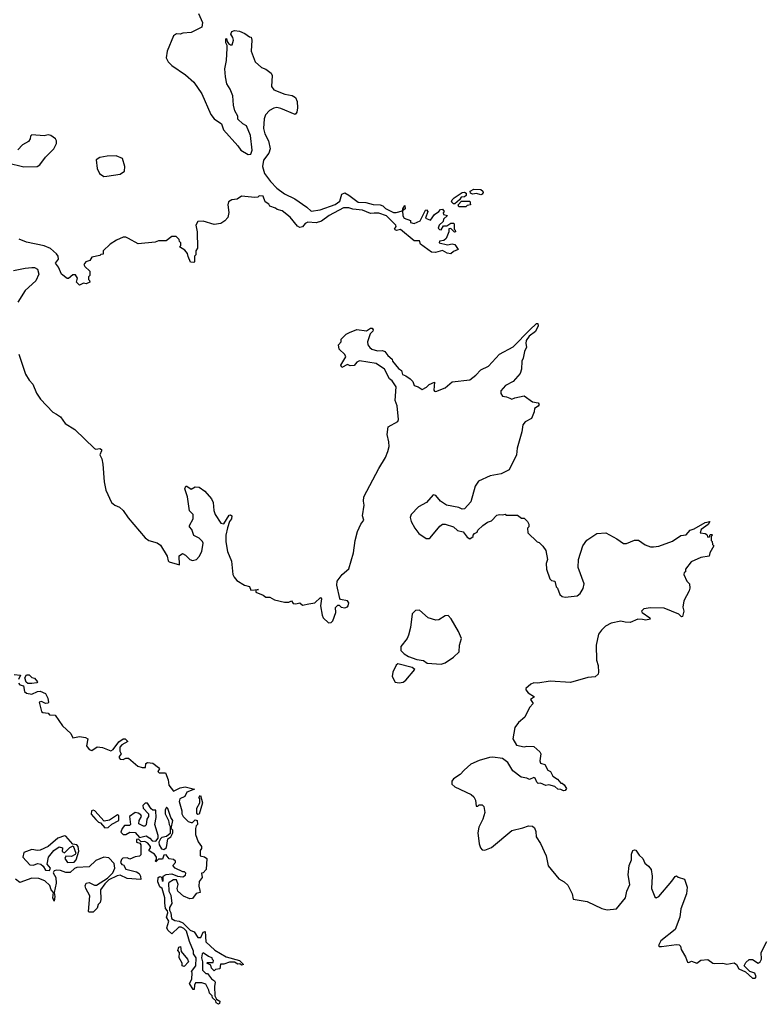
# Model space of a CAD drawing. Extents: x 1985742 to 2252716, y 78271 to 266492.
# Tile 223 of 250: x 2219145 to 2224606, y 190113 to 197356. Entities that reach past the tile are written whole.
import ezdxf

# ---------------------------------------------------------------- set-up
doc = ezdxf.new("R2010")
doc.units = 0

msp = doc.modelspace()

# ---------------------------------------------------------------- linework, layer by layer
at = {"layer": '0CON10XD'}
for points in [[(2220460.7, 197400.7), (2220488.8, 197335), (2220485, 197300), (2220405, 197262.5), (2220345, 197257.5), (2220325, 197250), (2220298.3, 197251.7), (2220275, 197237.5), (2220230, 197125), (2220222.5, 197075), (2220237.5, 197045), (2220265, 197017.5), (2220365, 196950), (2220425, 196896.7), (2220485, 196810), (2220549.6, 196659.5), (2220575, 196627.5), (2220629.3, 196589.3), (2220643.8, 196545), (2220748, 196428), (2220772, 196395), (2220825, 196364), (2220845, 196366.2), (2220855.5, 196395), (2220842, 196505), (2220813.8, 196573.8), (2220785, 196590), (2220750, 196625), (2220750, 196645), (2220726.7, 196685), (2220717, 196727), (2220711.2, 196795), (2220693.8, 196845), (2220668, 196885), (2220658.8, 196935), (2220653.8, 196995), (2220666.2, 197055), (2220670, 197145), (2220670, 197165), (2220660, 197185), (2220660, 197215), (2220667, 197217), (2220670, 197195), (2220681.7, 197181.7), (2220695, 197170), (2220708.3, 197171.7), (2220717.5, 197205), (2220713.3, 197225), (2220698.3, 197248.3), (2220705, 197270), (2220725, 197276.7), (2220761.7, 197271.7), (2220800, 197255), (2220835, 197230), (2220848.3, 197228.3), (2220852.5, 197205), (2220846.7, 197125), (2220877.5, 197045), (2220924.4, 197004.4), (2220955, 196992), (2220993.2, 196963.2), (2221000.8, 196945), (2220996.2, 196865), (2221015, 196840), (2221095, 196808.6), (2221147.5, 196797.5), (2221173.9, 196783.9), (2221186.2, 196755), (2221187, 196707), (2221182.5, 196675), (2221171.7, 196658.3), (2221065, 196703.3), (2221035, 196710), (2221014.1, 196705.9), (2220981.7, 196688.3), (2220953.3, 196655), (2220943.9, 196626.1), (2220937.5, 196555), (2220946.7, 196515), (2220974, 196465), (2220986, 196405), (2220975.9, 196374.1), (2220938.3, 196321.7), (2220930.8, 196275), (2220946, 196225), (2220988.8, 196165), (2221035, 196116), (2221091.2, 196075), (2221167.3, 196037.3), (2221257.7, 195977.7), (2221287.7, 195947.7), (2221355, 195957.1), (2221465, 195996.2), (2221498.8, 196021.2), (2221515, 196072.5), (2221535, 196081.2), (2221565, 196066), (2221635, 196013.8), (2221690.7, 196010.7), (2221745, 195996.7), (2221795, 195993.3), (2221815, 195986.7), (2221835, 195966.7), (2221875, 195946.2), (2221895, 195936.2), (2221913.6, 195936.4), (2221960, 195950), (2221962.5, 195965), (2221978.3, 195988.3), (2221980, 195965), (2221960, 195950), (2221963.6, 195913.6), (2221972.5, 195895), (2222018.3, 195878.3), (2222020, 195865), (2222045, 195857.5), (2222090, 195875), (2222130, 195955), (2222137.5, 195957.5), (2222147.5, 195945), (2222130, 195895), (2222165, 195880), (2222196.1, 195923.9), (2222226.4, 195943.6), (2222240, 195960), (2222255, 195962.5), (2222266.7, 195945), (2222260, 195935), (2222261.7, 195921.7), (2222290, 195915), (2222261.7, 195888.3), (2222258.3, 195871.7), (2222230, 195845), (2222221.7, 195821.7), (2222231.7, 195811.7), (2222245, 195810), (2222261.7, 195838.3), (2222285, 195840), (2222315, 195860), (2222335, 195860), (2222340, 195855), (2222340, 195815), (2222348.3, 195808.3), (2222350, 195795), (2222341.7, 195791.7), (2222315, 195820), (2222301.7, 195818.3), (2222300, 195795), (2222280, 195745), (2222265, 195732.5), (2222233, 195727), (2222230, 195715), (2222290.4, 195700.5), (2222325, 195706), (2222345, 195701.2), (2222370, 195665), (2222335, 195650), (2222315, 195632.5), (2222288.3, 195638.3), (2222255, 195656.7), (2222203, 195643), (2222172.5, 195645), (2222093.3, 195705), (2222085, 195730), (2222045, 195730), (2221945, 195812.5), (2221915, 195806.2), (2221905, 195810), (2221901.2, 195815), (2221913.8, 195835), (2221910, 195845), (2221841.7, 195911.7), (2221785, 195932.5), (2221752, 195932)], [(2219055, 196302.5), (2219175, 196274.2), (2219273, 196277), (2219293, 196287), (2219333.8, 196345), (2219396, 196405), (2219416.2, 196445), (2219416.7, 196465), (2219408.8, 196478.8), (2219375, 196503.8), (2219355, 196508.8), (2219325, 196501.2), (2219235, 196507.5), (2219225, 196500), (2219221.7, 196478.3), (2219209.3, 196460.7), (2219166.7, 196435), (2219131.7, 196398.3)], [(2219762.7, 196202.7), (2219785, 196203.8), (2219885, 196218.8), (2219915, 196242.5), (2219918.8, 196275), (2219901.2, 196335), (2219855, 196354.2), (2219787.7, 196352.3), (2219735, 196341.2), (2219707.5, 196325), (2219715, 196260), (2219731.2, 196225), (2219762.7, 196202.7)], [(2221752, 195932), (2221725, 195930.8), (2221665, 195954.2), (2221595, 195962), (2221565, 195972.5), (2221525, 195972.9), (2221420, 195915), (2221365, 195872.5), (2221325, 195862.5), (2221263, 195867), (2221243.6, 195856.4), (2221225, 195832.5), (2221205, 195827.5), (2221187, 195837), (2221135, 195902.5), (2221075, 195950), (2221038.3, 195958.3), (2221025, 195970), (2220983.6, 195983.6), (2220978.3, 195998.3), (2220950, 196015), (2220935, 196057.5), (2220905, 196060), (2220895, 196050), (2220875, 196047.5), (2220775, 196057.5), (2220745, 196036.7), (2220705, 196030), (2220680, 196015), (2220676.7, 195995), (2220683, 195937), (2220675, 195900), (2220652.5, 195875), (2220623.6, 195856.4), (2220575, 195850), (2220495, 195872.5), (2220455, 195870), (2220440, 195845), (2220450, 195795), (2220452.5, 195675), (2220440, 195655), (2220440, 195625), (2220430, 195615), (2220430, 195575), (2220425, 195570), (2220401.7, 195571.7), (2220383, 195613), (2220380, 195635), (2220359.3, 195659.3), (2220320, 195685), (2220330, 195695), (2220330, 195715), (2220320, 195725), (2220318.3, 195738.3), (2220295, 195760), (2220265, 195760), (2220221.7, 195728.3), (2220165, 195730), (2220141.7, 195718.3), (2220015, 195706.2), (2219945.7, 195745.7), (2219925, 195756.2), (2219905, 195756), (2219856.7, 195735), (2219810, 195705), (2219760, 195655), (2219758.3, 195631.7), (2219741.7, 195628.3), (2219735, 195620), (2219675, 195610), (2219660, 195585), (2219632.5, 195575), (2219617.5, 195555), (2219625, 195540), (2219660, 195505), (2219660, 195475), (2219650, 195465), (2219650, 195445), (2219658.3, 195438.3), (2219660, 195425), (2219635, 195412.5), (2219613, 195417), (2219585, 195402.5), (2219562.5, 195425), (2219570, 195455), (2219555, 195480), (2219535, 195480), (2219505, 195452.5), (2219495, 195452.5), (2219452.5, 195485), (2219430, 195535), (2219408.8, 195565), (2219430, 195595), (2219426.7, 195615), (2219415, 195633.3), (2219372.3, 195672.3), (2219325, 195692.5), (2219195, 195720), (2219141.7, 195741.7)], [(2222345, 196000), (2222335, 196000), (2222320, 196015), (2222325, 196030), (2222340, 196045), (2222400, 196085), (2222416.1, 196086.1), (2222429.3, 196079.3), (2222427.7, 196062.3), (2222415, 196053.3), (2222390.7, 196049.3), (2222380, 196030), (2222345, 196000)], [(2222535, 196066.7), (2222505, 196077.5), (2222475, 196073.3), (2222460.7, 196080.7), (2222457.5, 196095), (2222485, 196110), (2222536.1, 196106.1), (2222551.2, 196095), (2222553.3, 196085), (2222545, 196072.5), (2222535, 196066.7)], [(2222425, 195980), (2222375, 195980), (2222370, 195995), (2222395, 196020), (2222455, 196020), (2222460, 195995), (2222435, 195990), (2222425, 195980)], [(2219098.8, 195511.2), (2219185, 195528.8), (2219235, 195532.5), (2219255, 195532.5), (2219275, 195520), (2219285.9, 195484.1), (2219263.3, 195435), (2219185, 195363.3), (2219131.2, 195278.8)], [(2219138, 194895), (2219187.3, 194747.3), (2219214.2, 194705), (2219242.5, 194675), (2219268.7, 194608.7), (2219297.5, 194565), (2219389.5, 194469.5), (2219414.5, 194454.5), (2219446, 194435), (2219478.6, 194385), (2219550.3, 194340.3), (2219695, 194201.2), (2219705, 194196), (2219735, 194201.4), (2219745.6, 194195), (2219746.5, 194183.5), (2219734.2, 194155), (2219750, 194125), (2219757.5, 194085), (2219765.7, 193955.7), (2219779.2, 193895), (2219820.8, 193805), (2219843.8, 193785), (2219879.7, 193769.7), (2219905, 193746), (2219941.7, 193691.7), (2220067.5, 193545), (2220095.5, 193525.5), (2220155, 193508.6), (2220180.7, 193490.7), (2220228.3, 193408.3), (2220236.1, 193376.1), (2220245, 193366.7), (2220320, 193345), (2220318.3, 193411.7), (2220341.2, 193428.8), (2220365, 193415.7), (2220395, 193385.8), (2220415, 193378.8), (2220446.1, 193383.9), (2220465, 193407.5), (2220483.3, 193445), (2220493.3, 193505), (2220488.3, 193518.3), (2220465, 193542.5), (2220425, 193562.5), (2220410, 193605), (2220392.5, 193625), (2220392.5, 193635), (2220420, 193685), (2220420, 193715), (2220393, 193743), (2220380, 193845), (2220359.2, 193905), (2220366.4, 193923.6), (2220375, 193923.8), (2220405, 193903.3), (2220435, 193920), (2220465, 193917.5), (2220506.4, 193886.4), (2220555, 193830), (2220567.5, 193805), (2220573.3, 193745), (2220583.3, 193715), (2220625, 193652.5), (2220645, 193647.5), (2220685, 193711.2), (2220695, 193713.8), (2220703.8, 193705), (2220702, 193685), (2220687.5, 193665), (2220672.4, 193617.6), (2220662, 193565), (2220661.2, 193515), (2220673.3, 193445), (2220703, 193373), (2220713.3, 193275), (2220721.2, 193255), (2220741.3, 193231.3), (2220797, 193197), (2220835, 193186.2), (2220845, 193160), (2220900, 193165), (2220881.7, 193158.3), (2220882.5, 193145), (2220935, 193123.3), (2220955, 193107.5), (2220985, 193106.7), (2221018.3, 193088.3), (2221091.7, 193071.7), (2221125, 193070), (2221145, 193080), (2221155, 193062.5), (2221175, 193060), (2221205, 193066.7), (2221225, 193050), (2221271.7, 193058.3), (2221315, 193065.7), (2221357.5, 193105), (2221363.3, 193095), (2221357.5, 193045), (2221370, 192975), (2221377.5, 192955), (2221415, 192920), (2221435, 192922.5), (2221446.7, 192935), (2221468.8, 192995), (2221468.3, 193031.7), (2221485, 193050), (2221495, 193050), (2221510, 193035), (2221535, 193030), (2221555, 193036.2), (2221560.8, 193045), (2221565.5, 193065.5), (2221555, 193081.2), (2221505, 193090), (2221498.3, 193098.3), (2221478, 193195), (2221480.8, 193225), (2221516.2, 193275), (2221564.3, 193315.7), (2221600.6, 193435), (2221611.1, 193525), (2221630.2, 193589.8), (2221654.1, 193645.9), (2221676.7, 193675), (2221666.7, 193705), (2221678.8, 193785), (2221672.5, 193815), (2221676.7, 193845), (2221785, 194053.8), (2221835.4, 194134.6), (2221851.5, 194178.5), (2221861.2, 194215), (2221860.7, 194250.7), (2221846.7, 194305), (2221855, 194360), (2221925, 194400), (2221931.2, 194415), (2221920, 194515), (2221906.7, 194555), (2221912.5, 194655), (2221885, 194700), (2221863.9, 194713.9), (2221827.5, 194785), (2221766.4, 194826.4), (2221645, 194847.5), (2221623.6, 194836.4), (2221605, 194812.5), (2221575, 194810), (2221555, 194820), (2221515, 194797.5), (2221506.7, 194815), (2221542.5, 194875), (2221535, 194892.5), (2221495, 194932.5), (2221490, 194965), (2221510, 194985), (2221510, 195005), (2221521.7, 195018.3), (2221547, 195043), (2221570, 195055), (2221623.6, 195076.4), (2221695, 195067.5), (2221725, 195086.2), (2221736, 195086), (2221743.8, 195075), (2221741.2, 195065), (2221723.3, 195045), (2221703.3, 194985), (2221706.2, 194965), (2221718.8, 194945), (2221735, 194932), (2221775, 194920), (2221813, 194923), (2221830, 194915), (2221852.5, 194885), (2221885, 194857.5), (2221887.5, 194845), (2221930.4, 194790.5), (2221952.5, 194775), (2221960, 194745), (2221985, 194736.7), (2222016.7, 194715), (2222036.7, 194695), (2222045, 194663.8), (2222075.8, 194655.8), (2222105, 194636.2), (2222137.3, 194652.7), (2222155, 194673.3), (2222195, 194690), (2222191.7, 194631.7), (2222195, 194622.5), (2222205, 194621.2), (2222275, 194648.8), (2222325, 194690.8), (2222455, 194706), (2222499.8, 194740.2), (2222535, 194780), (2222592.7, 194807.3), (2222674.3, 194895.7), (2222775, 194949.2), (2222895.6, 195075), (2222945, 195120), (2222955, 195121.2), (2222957.2, 195102.8), (2222937, 195063), (2222891.1, 195028.9), (2222870.6, 194995), (2222866.7, 194975), (2222873, 194947), (2222857.5, 194915), (2222847.5, 194865), (2222837, 194843), (2222836, 194785), (2222825, 194752.5), (2222775, 194693.3), (2222717.5, 194665), (2222682.5, 194625), (2222682.5, 194605), (2222695, 194586.7), (2222725, 194582.5), (2222748.3, 194571.7), (2222765, 194563.8), (2222785.7, 194574.3), (2222855, 194588.1), (2222915, 194545.5), (2222958, 194538), (2222964.4, 194525), (2222957.9, 194512.1), (2222930, 194495), (2222929.3, 194470.7), (2222908, 194422), (2222862.7, 194397.3), (2222845.7, 194374.3), (2222837.1, 194325), (2222802.2, 194205), (2222797.8, 194155), (2222743.3, 194045), (2222685, 194014), (2222605, 194001.4), (2222519.4, 193960.6), (2222494.5, 193925.5), (2222461.9, 193808.1), (2222415, 193758), (2222400, 193755), (2222375, 193768), (2222283.4, 193783.4), (2222240, 193815), (2222205, 193856.7), (2222185, 193860), (2222135.7, 193804.3), (2222078.3, 193771.7), (2222024.4, 193715.6), (2222017.5, 193695), (2222024.3, 193665)], [(2222024.3, 193665), (2222050, 193615), (2222080.8, 193575), (2222135, 193540), (2222155, 193539.2), (2222164.5, 193545.5), (2222235, 193630), (2222255, 193643.8), (2222275, 193646), (2222335.9, 193625.9), (2222365, 193598.8), (2222405, 193587.5), (2222435, 193550), (2222455, 193537.5), (2222480, 193555), (2222480, 193565), (2222490, 193575), (2222510, 193585), (2222515, 193600), (2222550, 193635), (2222585, 193660), (2222615, 193670), (2222655, 193710), (2222673, 193717), (2222695, 193712.5), (2222715, 193717.5), (2222725, 193710), (2222805, 193710), (2222835, 193690), (2222855, 193690), (2222880, 193665), (2222890, 193645), (2222890, 193625), (2222880, 193615), (2222881.7, 193581.7), (2222950, 193515), (2222965, 193510), (2222993, 193483), (2223015, 193450), (2223026.7, 193385), (2223017.5, 193355), (2223020, 193315), (2223043, 193243), (2223055, 193230), (2223080, 193225), (2223090, 193185), (2223100, 193175), (2223117, 193127), (2223133.9, 193113.9), (2223157, 193107), (2223245, 193116.7), (2223267.5, 193135), (2223288.3, 193171.7), (2223296.4, 193206.4), (2223252.5, 193325), (2223253.3, 193385), (2223286.7, 193485), (2223315, 193527.5), (2223390, 193575), (2223455, 193580), (2223537, 193537), (2223585, 193502.5), (2223607, 193503), (2223665, 193527.5), (2223695, 193527.5), (2223745, 193493.3), (2223785, 193477.5), (2223805, 193477.5), (2223845, 193483.3), (2223945, 193518.8), (2224007.5, 193562.5), (2224045, 193567.5), (2224075, 193600), (2224105, 193609.4), (2224185, 193656.5), (2224220, 193665), (2224208.6, 193641.4), (2224157.5, 193605), (2224150, 193580), (2224187, 193577), (2224198.3, 193568.3), (2224205, 193550), (2224218.3, 193551.7), (2224221.7, 193568.3), (2224235, 193570), (2224240, 193565), (2224230, 193555), (2224230, 193525), (2224238.3, 193518.3), (2224240, 193495), (2224250, 193485), (2224220, 193435), (2224215, 193410), (2224155, 193400), (2224081.7, 193368.3), (2224040, 193315), (2224040, 193295), (2224031.7, 193288.3), (2224030, 193275), (2224050, 193225), (2224070, 193205), (2224072.5, 193175), (2224067.5, 193155), (2224028.3, 193081.7), (2224022.5, 193035), (2224030, 193005), (2224020, 192965), (2224013, 192963), (2223991.7, 192981.7), (2223885, 193026.7), (2223785, 193030), (2223735, 193022.5), (2223717.5, 193005), (2223722.5, 192995), (2223778.8, 192955), (2223782.5, 192945), (2223748.6, 192938.6), (2223725, 192943.8), (2223690, 192945), (2223635, 192922.5), (2223597, 192923), (2223565, 192932.5), (2223495, 192916.7), (2223452.5, 192895), (2223422.5, 192865), (2223402.5, 192835), (2223383.3, 192755), (2223387.5, 192645), (2223400, 192605), (2223402.5, 192555), (2223398.3, 192541.7), (2223377, 192523), (2223323.6, 192516.4), (2223195, 192481.2), (2223045, 192488.8), (2222955, 192476.2), (2222925, 192478.8), (2222902.7, 192467.3), (2222867.5, 192435), (2222867.5, 192425), (2222885, 192403.3), (2222930, 192375), (2222902.5, 192355), (2222920, 192325), (2222893.9, 192296.1), (2222860, 192225), (2222813.6, 192186.4), (2222785, 192150), (2222772.5, 192065), (2222798.3, 192018.3), (2222855, 192007.5), (2222875, 192012.5), (2222925, 192010), (2222969.3, 191969.3), (2222976.7, 191955), (2222971.2, 191905), (2222975, 191887.5), (2223006.4, 191876.4), (2223030, 191835), (2223047.5, 191825), (2223065, 191790), (2223099.3, 191769.3), (2223125, 191740), (2223135, 191740), (2223148.3, 191728.3), (2223165, 191700), (2223157.5, 191685), (2223145, 191683.8), (2223125, 191693.8), (2223102.5, 191695), (2223080, 191715), (2223035, 191726.7), (2223013.6, 191723.6), (2222975, 191740), (2222958.3, 191738.3), (2222947.5, 191747.5), (2222935, 191777.5), (2222925, 191782.5), (2222895, 191767.5), (2222875, 191777.5), (2222833, 191783), (2222770.4, 191830.5), (2222735, 191892.5), (2222695, 191920), (2222625, 191930), (2222600.7, 191929.3), (2222525, 191907.5), (2222461.7, 191878.3), (2222413.6, 191836.4), (2222385, 191802.5), (2222335, 191772.5), (2222322.5, 191755), (2222323, 191733), (2222343.9, 191713.9), (2222466.1, 191656.1), (2222485, 191640), (2222497.5, 191615), (2222501.7, 191571.7), (2222515, 191570), (2222525, 191580), (2222545, 191580), (2222557, 191567), (2222566.1, 191523.9), (2222551.2, 191475), (2222522, 191415), (2222513.8, 191375), (2222523.9, 191293.9), (2222533.3, 191265), (2222545, 191250), (2222565, 191247.5), (2222615, 191266.7), (2222765, 191392.5), (2222845, 191410), (2222886.4, 191426.4), (2222915, 191423.3), (2222930.7, 191410.7), (2222940, 191385), (2222943.3, 191345), (2222976.1, 191296.1), (2223017.5, 191205), (2223031.7, 191131.7), (2223110, 191035), (2223150, 191015), (2223175, 190990), (2223206.7, 190925), (2223215, 190887.5), (2223319.3, 190869.3), (2223425, 190816.9), (2223465, 190808.6), (2223533.9, 190816.1), (2223600, 190895), (2223609.4, 190945), (2223631.9, 190995), (2223620, 191065), (2223626.5, 191135), (2223642.9, 191175), (2223643, 191217), (2223655, 191243.3), (2223665, 191250), (2223676.7, 191246.7), (2223700.9, 191210.9), (2223726.4, 191186.4), (2223742.1, 191152.1), (2223769.8, 191129.8), (2223788.6, 191105), (2223795.6, 191055), (2223790, 190965), (2223815, 190902.5), (2223825, 190896.7), (2223845, 190906.7), (2223940.8, 191019.2), (2223965, 191052.5), (2223975, 191057.5), (2223987.5, 191047.5), (2224033.9, 191033.9), (2224052.5, 190975), (2224048.6, 190925), (2224005.7, 190815), (2224000, 190755), (2223965.9, 190664.1), (2223860.7, 190579.3), (2223842.5, 190545), (2223848.3, 190538.3), (2223865, 190537.5), (2223975, 190552.5), (2223995, 190550), (2224005, 190540), (2224010, 190515), (2224041.7, 190461.7), (2224055, 190423.3), (2224065, 190421.2), (2224085, 190430), (2224123.6, 190416.4), (2224155, 190437.5), (2224205, 190442.5), (2224243.3, 190415), (2224255, 190412.9), (2224315, 190416), (2224345, 190408), (2224399.3, 190419.3), (2224416.2, 190406.2), (2224433.8, 190375), (2224481.7, 190351.7), (2224534, 190305), (2224552.5, 190305), (2224560, 190315), (2224551.7, 190341.7), (2224513.8, 190353.8), (2224473, 190397), (2224485, 190420), (2224508.3, 190441.7), (2224535, 190442.5), (2224575, 190416.7), (2224590, 190425), (2224600, 190445), (2224597.5, 190495), (2224640, 190575)], [(2222245, 192613.8), (2222275, 192624.3), (2222335, 192665.8), (2222376, 192705), (2222380, 192755), (2222393.3, 192805), (2222371.2, 192855), (2222318.3, 192948.3), (2222295, 192972.5), (2222275, 192970), (2222227.9, 192942.1), (2222205, 192938.1), (2222148.8, 192955), (2222085, 193011.2), (2222055, 193008.8), (2222032, 192985), (2222020, 192885), (2222005, 192827.5), (2221995, 192803.3), (2221946.7, 192745), (2221947.5, 192715), (2221971.6, 192691.6), (2222005, 192671.2), (2222065, 192650), (2222115, 192642), (2222141.5, 192621.5), (2222245, 192613.8)], [(2221935, 192477.5), (2221965, 192482.5), (2221985, 192497.5), (2222050, 192575), (2222030.4, 192590.5), (2221925, 192618), (2221912.7, 192607.3), (2221890, 192555), (2221883.6, 192523.6), (2221905, 192482.5), (2221935, 192477.5)], [(2219105, 192540), (2219150, 192535), (2219136.7, 192503.3)], [(2219235, 192473.8), (2219203.8, 192473.8), (2219193, 192483), (2219182.5, 192515), (2219193.9, 192536.1), (2219215, 192536.7), (2219235, 192517.5), (2219253, 192513), (2219276.7, 192485), (2219271.7, 192478.3), (2219235, 192473.8)], [(2219136.2, 192475), (2219145, 192463.8), (2219172.5, 192455), (2219180, 192415), (2219195, 192401.2), (2219235, 192394.2), (2219275, 192414.3), (2219295, 192417.1), (2219335, 192400), (2219352.9, 192365), (2219356.1, 192333.9), (2219352.5, 192327.5), (2219335, 192326.7), (2219305, 192340), (2219287.5, 192335), (2219305, 192267.5), (2219315, 192260), (2219353.6, 192253.6), (2219365, 192242.5), (2219405, 192238.8), (2219460.2, 192160.2), (2219520, 192105), (2219535, 192073.3), (2219585, 192082), (2219630, 192075), (2219646.7, 192066.7), (2219635.8, 192015), (2219655, 191987.5), (2219675, 191980.6), (2219715, 192008), (2219755, 192002.9), (2219815, 191977.5), (2219831.9, 191988.1), (2219873, 192043), (2219905, 192066.7), (2219920, 192065), (2219940, 192045), (2219895, 192022.5), (2219882.5, 192005), (2219882.5, 191975), (2219890, 191955), (2219876.7, 191935), (2219876.7, 191925), (2219885, 191916.7), (2219905, 191913.8), (2219925, 191923.3), (2219945, 191922.5), (2220014.5, 191864.5), (2220046.2, 191853.8), (2220070, 191855), (2220073.8, 191885), (2220085, 191892.5), (2220125, 191886.7), (2220166.7, 191855), (2220172.5, 191845), (2220160, 191825), (2220170, 191815), (2220216.7, 191815), (2220236, 191765), (2220240.8, 191725), (2220275, 191681.4), (2220324.6, 191705.4), (2220362.3, 191712.3), (2220430, 191695), (2220375, 191672.5), (2220359.3, 191640.7), (2220322.5, 191625), (2220316.7, 191605), (2220336.2, 191535), (2220336.2, 191515), (2220346.7, 191495), (2220385, 191456.7), (2220405, 191450), (2220415, 191450), (2220435, 191470), (2220450, 191465), (2220452.5, 191435), (2220443.3, 191426.7), (2220436.7, 191405), (2220437, 191363), (2220457.4, 191307.4), (2220482.5, 191275), (2220481.7, 191258.3), (2220472.5, 191245), (2220472.5, 191205), (2220505, 191197.5), (2220520, 191185), (2220516.2, 191105), (2220495, 191080), (2220483, 191077), (2220486, 191045), (2220463.6, 191016.4), (2220462.3, 190982.3), (2220470.7, 190950.7), (2220472.5, 190935), (2220442.7, 190927.3), (2220415, 190892.5), (2220395, 190890), (2220349.3, 190909.3), (2220307.5, 190945), (2220302.5, 190965), (2220310, 190995), (2220298.3, 191028.3), (2220275, 191027.5), (2220245, 191010), (2220240, 191005), (2220242.5, 190945), (2220256.7, 190915), (2220263.8, 190855), (2220247.5, 190825), (2220247.5, 190805), (2220256.4, 190786.4), (2220262.5, 190745), (2220285, 190728.8), (2220317.5, 190725), (2220345, 190711.2), (2220397.5, 190657.5), (2220427.5, 190645), (2220455, 190603.8), (2220476.7, 190603.3), (2220495, 190642.5), (2220508.3, 190648.3), (2220513.3, 190573.3), (2220580.7, 190510.7), (2220662.9, 190462.9), (2220762.5, 190435), (2220790, 190405), (2220775, 190400), (2220765, 190410), (2220748.3, 190408.3), (2220725, 190422.5), (2220687, 190423), (2220645, 190407.5), (2220621.7, 190408.3), (2220616.4, 190373.6), (2220585, 190370), (2220575, 190360), (2220555, 190380), (2220550, 190400), (2220520, 190415), (2220525, 190420), (2220568.3, 190421.7), (2220570, 190435), (2220561.7, 190441.7), (2220560, 190455), (2220533.9, 190463.9), (2220495, 190492.5), (2220487.5, 190485), (2220482.5, 190455), (2220490, 190425), (2220490, 190365), (2220515, 190340), (2220525, 190340), (2220555, 190300), (2220576.7, 190286.7), (2220582.5, 190275), (2220577.5, 190245), (2220580, 190175), (2220591.7, 190151.7), (2220616.7, 190135), (2220615, 190120), (2220607, 190113), (2220590, 190125), (2220588.3, 190138.3), (2220561.7, 190161.7), (2220560, 190175), (2220540, 190195), (2220537, 190217), (2220515, 190260), (2220485, 190270), (2220438.3, 190271.7), (2220430, 190255), (2220427, 190223), (2220421.7, 190221.7), (2220393.8, 190266.2), (2220411.7, 190298.3), (2220412.5, 190345), (2220407.5, 190355), (2220440, 190395), (2220442.5, 190455), (2220423.6, 190483.6), (2220422.5, 190505), (2220392.5, 190575), (2220371.9, 190651.9), (2220351.7, 190671.7), (2220331.2, 190681.2), (2220315, 190680.8), (2220265, 190631.2), (2220235, 190657.5), (2220226.7, 190675), (2220242.5, 190725), (2220223.8, 190755), (2220233.3, 190785), (2220231.7, 190801.7), (2220218.3, 190818.3), (2220211.7, 190858.3), (2220213.3, 190895), (2220192.5, 190965), (2220175, 190977.5), (2220160, 191015), (2220163.3, 191045), (2220175, 191052.5), (2220188.3, 191048.3), (2220193, 191023), (2220200, 191020), (2220200, 191055), (2220223, 191067), (2220265, 191073.8), (2220305, 191056.7), (2220345, 191050), (2220365, 191062.5), (2220367, 191077), (2220357, 191087), (2220345, 191087.5), (2220287.5, 191115), (2220270, 191135), (2220290, 191155), (2220290, 191165), (2220275, 191177.5), (2220245, 191182.5), (2220221.7, 191211.7), (2220205, 191210), (2220195, 191180), (2220165, 191180), (2220145, 191160), (2220142.5, 191165), (2220151.7, 191178.3), (2220150, 191195), (2220137.5, 191217.5), (2220112.9, 191232.9), (2220093.8, 191245), (2220107.5, 191265), (2220107.5, 191275), (2220087.5, 191297.5), (2220065, 191310), (2220038.3, 191308.3), (2220017.5, 191327.5), (2220003.6, 191326.4), (2220003.3, 191305), (2220028.3, 191298.3), (2220036.2, 191286.2), (2220035, 191212.5), (2220025, 191203.8), (2219995, 191198.8), (2219955, 191180), (2219935, 191190), (2219903, 191187), (2219893, 191177), (2219887.5, 191155), (2219895, 191142.5), (2219908.3, 191138.3), (2219925, 191107.5), (2220005, 191088), (2220023.3, 191075), (2220033.3, 191055), (2220035, 191030), (2219935, 191038.8), (2219885, 191062.9), (2219861.9, 191058.1), (2219801.7, 191028.3), (2219770.6, 190999.4), (2219740, 190955), (2219742.5, 190885), (2219737, 190863), (2219723, 190847), (2219715, 190820), (2219685, 190790), (2219655, 190790), (2219650, 190795), (2219661.7, 190911.7), (2219631.2, 190965), (2219627.5, 190985), (2219633.3, 191005), (2219655, 191009.2), (2219695, 190988.8), (2219709.6, 190990.5), (2219789.7, 191040.3), (2219830.6, 191079.4), (2219845.7, 191114.3), (2219839.8, 191149.8), (2219799.5, 191189.5), (2219764.1, 191195.9), (2219735, 191182.5), (2219705, 191170), (2219655, 191123.3), (2219565, 191120), (2219547.7, 191112.3), (2219517, 191083), (2219485, 191082.5), (2219445, 191096.7), (2219415, 191100), (2219397.5, 191095), (2219390.7, 191080.7), (2219410, 191045), (2219413.3, 191005), (2219397.5, 190935), (2219402.5, 190905), (2219397.5, 190872.5), (2219387.5, 190895), (2219392.5, 190935), (2219377.5, 190955), (2219366.1, 190986.1), (2219330.7, 191020.7), (2219285, 191037.5), (2219235, 191040), (2219145, 191010), (2219115, 191032.5)], [(2220455, 191510), (2220448.3, 191518.3), (2220447.5, 191555), (2220470, 191595), (2220470, 191625), (2220462.5, 191635), (2220475, 191650), (2220490, 191595), (2220465, 191512.5), (2220455, 191510)], [(2220145, 191312.5), (2220162.5, 191335), (2220163.3, 191355), (2220138.8, 191435), (2220148.3, 191488.3), (2220146.7, 191535), (2220145, 191540), (2220125, 191540), (2220110.7, 191550.7), (2220085, 191592.5), (2220068.3, 191591.7), (2220050, 191575), (2220053.3, 191555), (2220092.5, 191515), (2220092.5, 191495), (2220080, 191475), (2220075, 191432.5), (2220065, 191423.3), (2220055, 191423.8), (2220020, 191440), (2220023.3, 191465), (2220040, 191495), (2220035.9, 191505.9), (2220015, 191520), (2219995, 191523.3), (2219952.5, 191495), (2219960, 191435), (2219951.7, 191428.3), (2219915, 191427.5), (2219897.5, 191405), (2219888.3, 191378.3), (2219905, 191362.5), (2219925, 191362.5), (2219955, 191378.8), (2219995, 191378), (2220025, 191340), (2220075, 191351.2), (2220102.5, 191335), (2220120, 191315), (2220145, 191312.5)], [(2219771.2, 191411.2), (2219795, 191413.3), (2219822.7, 191437.3), (2219873.3, 191465), (2219873, 191503), (2219865, 191507.5), (2219805, 191468), (2219765, 191460), (2219696.7, 191535), (2219685, 191540), (2219674.1, 191535.9), (2219670.4, 191510.5), (2219705, 191472.5), (2219725, 191452.5), (2219738.3, 191448.3), (2219771.2, 191411.2)], [(2220205, 191252.5), (2220225, 191267.5), (2220235, 191330), (2220256.7, 191345), (2220270, 191375), (2220270, 191395), (2220260, 191405), (2220270, 191465), (2220256, 191486), (2220235, 191552.5), (2220225, 191562.5), (2220215, 191540), (2220214.1, 191514.1), (2220240, 191465), (2220243.3, 191435), (2220251.7, 191421.7), (2220251.7, 191368.3), (2220225, 191347.5), (2220191.2, 191338.8), (2220180, 191330), (2220167.5, 191305), (2220170, 191285), (2220187, 191257), (2220205, 191252.5)], [(2219365, 191097.5), (2219372.5, 191115), (2219347.5, 191145), (2219356.2, 191195), (2219395, 191243.8), (2219435, 191271.2), (2219460, 191265), (2219457.5, 191237.5), (2219475, 191227.5), (2219513.6, 191266.4), (2219538.3, 191278.3), (2219557.5, 191225), (2219553.3, 191215), (2219525, 191201.2), (2219485, 191202.5), (2219477.5, 191185), (2219497, 191157), (2219545, 191158.8), (2219561.2, 191175), (2219580.7, 191239.3), (2219576, 191275), (2219565, 191286.7), (2219535, 191290), (2219485, 191350), (2219475, 191353.3), (2219424.4, 191335.6), (2219355.4, 191274.6), (2219295, 191248), (2219275, 191244.2), (2219235, 191252), (2219175, 191230), (2219167.5, 191195), (2219219.3, 191139.3), (2219245, 191136.2), (2219278.3, 191148.3), (2219300, 191145), (2219318.8, 191128.8), (2219335, 191100), (2219365, 191097.5)], [(2220355, 190390), (2220340, 190395), (2220340, 190415), (2220318.8, 190455), (2220320, 190495), (2220308.3, 190508.3), (2220315, 190532.5), (2220328.3, 190538.3), (2220331.7, 190501.7), (2220380, 190445), (2220387.5, 190425), (2220355, 190390)]]:
    msp.add_lwpolyline(points, dxfattribs=at)

doc.saveas('drawing.dxf')
